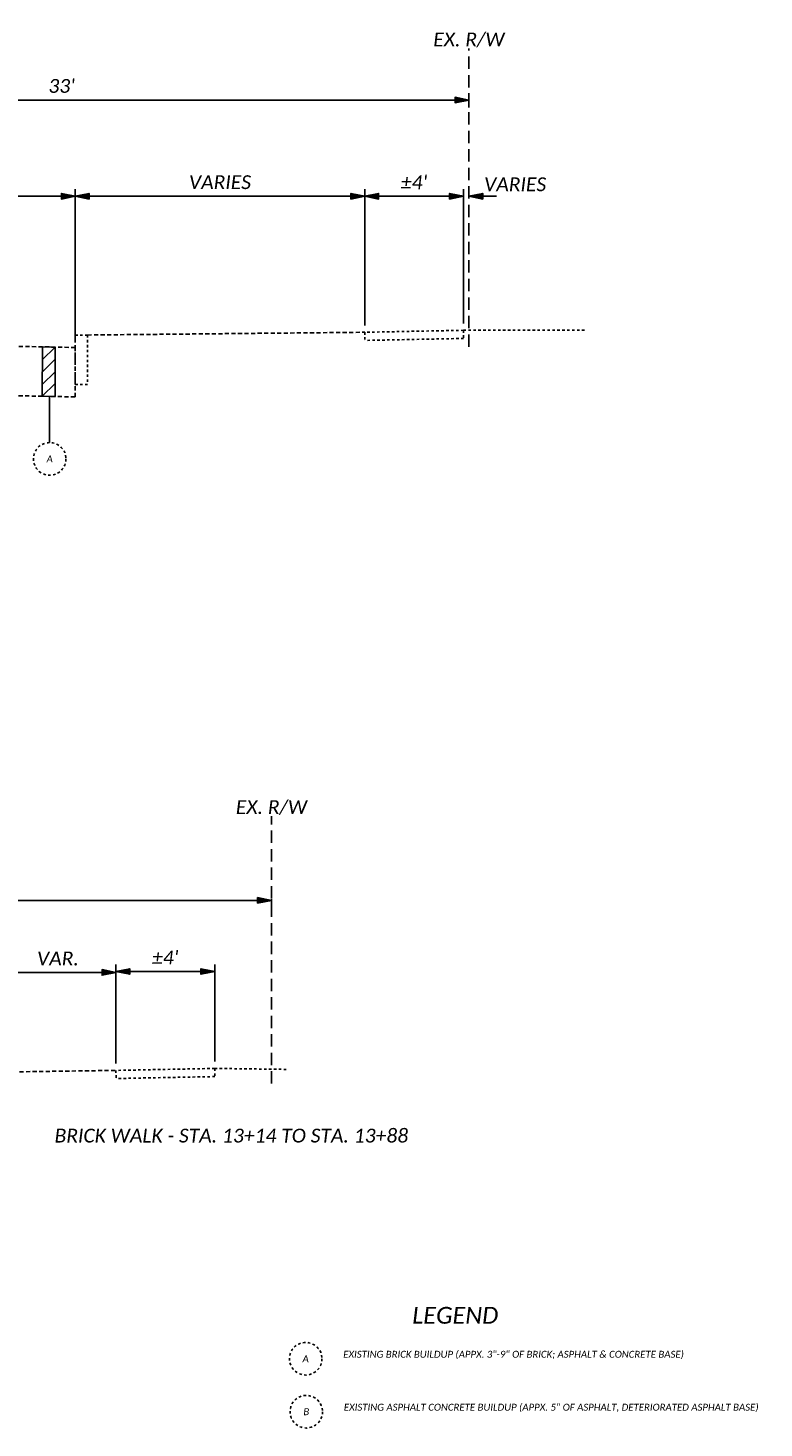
# Model space of a CAD drawing. Header units: feet. Extents: x 2612 to 2782, y -4733 to -4576.
# Tile 8 of 8: x 2749 to 2778, y -4633 to -4576. Entities that reach past the tile are written whole.
import ezdxf

# ---------------------------------------------------------------- set-up
doc = ezdxf.new("R2010")
doc.units = ezdxf.units.FT
doc.header["$MEASUREMENT"] = 0
for name, pattern in [('2', [0.1, 0.06, -0.04]), ('DASHED', [0.75, 0.5, -0.25]), ('OhDOT_USTN1', [0.055, 0.014, -0.041]), ('OhDOT_USTN2', [0.11, 0.069, -0.041]), ('OhDOT_USTN3', [0.22, 0.165, -0.055]), ('OhDOT_USTN5', [0.11, 0.055, -0.055]), ('rowex', [0])]:
    doc.linetypes.add(name, pattern=pattern)
for name, color, linetype in [('PF_X_Ground_Line', 3, 'OhDOT_USTN2'), ('PV_X_Curb', 120, 'OhDOT_USTN1'), ('PV_X_EOP', 7, 'OhDOT_USTN3'), ('PV_X_Walk', 120, 'OhDOT_USTN5'), ('RW_X_Fee_RW', 6, 'rowex'), ('SH_Text', 7, 'Continuous'), ('SH_TextH', 4, 'Continuous'), ('SH_TextM', 7, 'Continuous'), ('XS_P_Annotation', 7, 'Continuous')]:
    doc.layers.add(name, color=color, linetype=linetype)
doc.styles.add('Slanted Sub-Title (0.17) Font 31', font='calibrii.ttf', dxfattribs={"height": 0.17})
doc.styles.add('Slanted-Normal', font='calibrii.ttf', dxfattribs={"height": 0.14})
doc.dimstyles.new('Dec-1  Slanted', dxfattribs={"dimtxt": 0.14, "dimasz": 0.14, "dimexe": 0.07, "dimexo": 0.07, "dimgap": 0.07, "dimtad": 1, "dimdec": 1, "dimzin": 3, "dimdsep": 46, "dimtxsty": 'Slanted-Normal', "dimblk": 'Dim1', "dimcen": 0, "dimclrd": 95, "dimclre": 95, "dimclrt": 7, "dimaunit": 1, "dimadec": 3, "dimazin": 3, "dimtfac": 1, "dimtdec": 1, "dimtix": 1, "dimtofl": 0, "dimtmove": 1, "dimatfit": 3, "dimldrblk": 'Dim1', "dimfxl": 1, "dimtolj": 1, "dimtzin": 0, "dimlwd": -1, "dimlwe": -1, "dimarcsym": 0})

# ---------------------------------------------------------------- blocks, each defined once
blk = doc.blocks.new('Dim1')
h = blk.add_hatch(color=4)
h.dxf.hatch_style = 1
h.paths.add_polyline_path([(0, 0), (-1, -0.2), (-1, 0.2)])
at = {"color": 4}
blk.add_lwpolyline([(0, 0), (-1, -0.2), (-1, 0.2), (0, 0)], dxfattribs=at)
blk = doc.blocks.new('*D940')
at = {"layer": 'Defpoints', "color": 0, "transparency": 16777216}
for p in [(2733.426, -4578.536), (2766.426, -4578.905), (2766.426, -4579.492)]:
    blk.add_point(p, dxfattribs=at)
at = {"layer": 'SH_TextM', "color": 95, "linetype": 'Continuous', "transparency": 16777216}
for p, q in [((2766.426, -4579.212), (2766.426, -4578.625)), ((2733.426, -4578.816), (2733.426, -4579.185)), ((2733.986, -4578.905), (2765.866, -4578.905))]:
    blk.add_line(p, q, dxfattribs=at)
at = {"layer": 'SH_TextM', "color": 95, "transparency": 16777216, "xscale": 0.56, "yscale": 0.56, "zscale": 0.56, "rotation": 180}
blk.add_blockref('Dim1', (2733.426, -4578.905), dxfattribs=at)
at = {"layer": 'SH_TextM', "color": 95, "transparency": 16777216, "xscale": 0.56, "yscale": 0.56, "zscale": 0.56}
blk.add_blockref('Dim1', (2766.426, -4578.905), dxfattribs=at)
at = {"layer": 'SH_TextM', "color": 7, "transparency": 16777216, "insert": (2749.926, -4578.338), "char_height": 0.56, "attachment_point": 5, "style": 'Slanted-Normal'}
blk.add_mtext("\\A1;33'", dxfattribs=at)
blk = doc.blocks.new('*D942')
at = {"layer": 'Defpoints', "color": 0, "transparency": 16777216}
for p in [(2735.476, -4582.966), (2750.476, -4582.803), (2750.476, -4588.929)]:
    blk.add_point(p, dxfattribs=at)
at = {"layer": 'SH_TextM', "color": 95, "linetype": 'Continuous', "transparency": 16777216}
for p, q in [((2735.476, -4582.686), (2735.476, -4582.523)), ((2750.476, -4588.649), (2750.476, -4582.523)), ((2736.036, -4582.803), (2749.916, -4582.803))]:
    blk.add_line(p, q, dxfattribs=at)
at = {"layer": 'SH_TextM', "color": 95, "transparency": 16777216, "xscale": 0.56, "yscale": 0.56, "zscale": 0.56, "rotation": 180}
blk.add_blockref('Dim1', (2735.476, -4582.803), dxfattribs=at)
at = {"layer": 'SH_TextM', "color": 95, "transparency": 16777216, "xscale": 0.56, "yscale": 0.56, "zscale": 0.56}
blk.add_blockref('Dim1', (2750.476, -4582.803), dxfattribs=at)
at = {"layer": 'SH_TextM', "color": 7, "transparency": 16777216, "insert": (2742.976, -4582.236), "char_height": 0.56, "attachment_point": 5, "style": 'Slanted-Normal'}
blk.add_mtext("\\A1;%%P15.0'", dxfattribs=at)
blk = doc.blocks.new('*D943')
at = {"layer": 'Defpoints', "color": 0, "transparency": 16777216}
for p in [(2762.206, -4582.803), (2762.206, -4588.312), (2750.476, -4588.929)]:
    blk.add_point(p, dxfattribs=at)
at = {"layer": 'SH_TextM', "color": 95, "linetype": 'Continuous', "transparency": 16777216}
for p, q in [((2750.476, -4588.649), (2750.476, -4582.523)), ((2762.206, -4588.032), (2762.206, -4582.523)), ((2751.036, -4582.803), (2761.646, -4582.803))]:
    blk.add_line(p, q, dxfattribs=at)
at = {"layer": 'SH_TextM', "color": 95, "transparency": 16777216, "xscale": 0.56, "yscale": 0.56, "zscale": 0.56, "rotation": 180}
blk.add_blockref('Dim1', (2750.476, -4582.803), dxfattribs=at)
at = {"layer": 'SH_TextM', "color": 95, "transparency": 16777216, "xscale": 0.56, "yscale": 0.56, "zscale": 0.56}
blk.add_blockref('Dim1', (2762.206, -4582.803), dxfattribs=at)
at = {"layer": 'SH_TextM', "color": 7, "transparency": 16777216, "insert": (2756.341, -4582.236), "char_height": 0.56, "attachment_point": 5, "style": 'Slanted-Normal'}
blk.add_mtext('\\A1;VARIES', dxfattribs=at)
blk = doc.blocks.new('*D944')
at = {"layer": 'Defpoints', "color": 0, "transparency": 16777216}
for p in [(2766.206, -4582.803), (2762.206, -4588.312), (2766.206, -4588.232)]:
    blk.add_point(p, dxfattribs=at)
at = {"layer": 'SH_TextM', "color": 95, "linetype": 'Continuous', "transparency": 16777216}
for p, q in [((2762.206, -4588.032), (2762.206, -4582.523)), ((2766.206, -4587.952), (2766.206, -4582.523)), ((2762.766, -4582.803), (2765.646, -4582.803))]:
    blk.add_line(p, q, dxfattribs=at)
at = {"layer": 'SH_TextM', "color": 95, "transparency": 16777216, "xscale": 0.56, "yscale": 0.56, "zscale": 0.56, "rotation": 180}
blk.add_blockref('Dim1', (2762.206, -4582.803), dxfattribs=at)
at = {"layer": 'SH_TextM', "color": 95, "transparency": 16777216, "xscale": 0.56, "yscale": 0.56, "zscale": 0.56}
blk.add_blockref('Dim1', (2766.206, -4582.803), dxfattribs=at)
at = {"layer": 'SH_TextM', "color": 7, "transparency": 16777216, "insert": (2764.206, -4582.241), "char_height": 0.56, "attachment_point": 5, "style": 'Slanted-Normal'}
blk.add_mtext("\\A1;%%P4'", dxfattribs=at)
blk = doc.blocks.new('*D954')
at = {"layer": 'Defpoints', "color": 0, "transparency": 16777216}
for p in [(2766.426, -4582.803), (2766.206, -4588.232), (2766.426, -4588.232)]:
    blk.add_point(p, dxfattribs=at)
at = {"layer": 'SH_TextM', "color": 95, "linetype": 'Continuous', "transparency": 16777216}
for p, q in [((2766.206, -4587.952), (2766.206, -4582.523)), ((2765.646, -4582.803), (2765.086, -4582.803)), ((2766.986, -4582.803), (2767.546, -4582.803))]:
    blk.add_line(p, q, dxfattribs=at)
at = {"layer": 'SH_TextM', "color": 95, "transparency": 16777216, "xscale": 0.56, "yscale": 0.56, "zscale": 0.56}
blk.add_blockref('Dim1', (2766.206, -4582.803), dxfattribs=at)
at = {"layer": 'SH_TextM', "color": 95, "transparency": 16777216, "xscale": 0.56, "yscale": 0.56, "zscale": 0.56, "rotation": 180}
blk.add_blockref('Dim1', (2766.426, -4582.803), dxfattribs=at)
at = {"layer": 'SH_TextM', "color": 7, "transparency": 16777216, "insert": (2768.299, -4582.322), "char_height": 0.56, "attachment_point": 5, "style": 'Slanted-Normal'}
blk.add_mtext('\\A1;VARIES', dxfattribs=at)
blk = doc.blocks.new('*D957')
at = {"layer": 'Defpoints', "color": 0, "transparency": 16777216}
for p in [(2733.426, -4610.998), (2758.426, -4610.998), (2758.426, -4611.321)]:
    blk.add_point(p, dxfattribs=at)
at = {"layer": 'SH_TextM', "color": 95, "linetype": 'Continuous', "transparency": 16777216}
for p, q in [((2733.426, -4611.278), (2733.426, -4611.601)), ((2733.986, -4611.321), (2757.866, -4611.321)), ((2758.426, -4611.278), (2758.426, -4611.601))]:
    blk.add_line(p, q, dxfattribs=at)
at = {"layer": 'SH_TextM', "color": 95, "transparency": 16777216, "xscale": 0.56, "yscale": 0.56, "zscale": 0.56, "rotation": 180}
blk.add_blockref('Dim1', (2733.426, -4611.321), dxfattribs=at)
at = {"layer": 'SH_TextM', "color": 95, "transparency": 16777216, "xscale": 0.56, "yscale": 0.56, "zscale": 0.56}
blk.add_blockref('Dim1', (2758.426, -4611.321), dxfattribs=at)
at = {"layer": 'SH_TextM', "color": 7, "transparency": 16777216, "insert": (2745.926, -4610.754), "char_height": 0.56, "attachment_point": 5, "style": 'Slanted-Normal'}
blk.add_mtext("\\A1;25'", dxfattribs=at)
blk = doc.blocks.new('*D960')
at = {"layer": 'Defpoints', "color": 0, "transparency": 16777216}
for p in [(2752.126, -4614.24), (2747.426, -4618.275), (2752.126, -4618.208)]:
    blk.add_point(p, dxfattribs=at)
at = {"layer": 'SH_TextM', "color": 95, "linetype": 'Continuous', "transparency": 16777216}
for p, q in [((2747.426, -4617.995), (2747.426, -4613.96)), ((2747.986, -4614.24), (2751.566, -4614.24)), ((2752.126, -4617.928), (2752.126, -4613.96))]:
    blk.add_line(p, q, dxfattribs=at)
at = {"layer": 'SH_TextM', "color": 95, "transparency": 16777216, "xscale": 0.56, "yscale": 0.56, "zscale": 0.56, "rotation": 180}
blk.add_blockref('Dim1', (2747.426, -4614.24), dxfattribs=at)
at = {"layer": 'SH_TextM', "color": 95, "transparency": 16777216, "xscale": 0.56, "yscale": 0.56, "zscale": 0.56}
blk.add_blockref('Dim1', (2752.126, -4614.24), dxfattribs=at)
at = {"layer": 'SH_TextM', "color": 7, "transparency": 16777216, "insert": (2749.776, -4613.678), "char_height": 0.56, "attachment_point": 5, "style": 'Slanted-Normal'}
blk.add_mtext('\\A1;VAR.', dxfattribs=at)
blk = doc.blocks.new('*D961')
at = {"layer": 'Defpoints', "color": 0, "transparency": 16777216}
for p in [(2756.126, -4614.2), (2752.126, -4618.208), (2756.126, -4618.128)]:
    blk.add_point(p, dxfattribs=at)
at = {"layer": 'SH_TextM', "color": 95, "linetype": 'Continuous', "transparency": 16777216}
for p, q in [((2752.126, -4617.928), (2752.126, -4613.92)), ((2752.686, -4614.2), (2755.566, -4614.2)), ((2756.126, -4617.848), (2756.126, -4613.92))]:
    blk.add_line(p, q, dxfattribs=at)
at = {"layer": 'SH_TextM', "color": 95, "transparency": 16777216, "xscale": 0.56, "yscale": 0.56, "zscale": 0.56, "rotation": 180}
blk.add_blockref('Dim1', (2752.126, -4614.2), dxfattribs=at)
at = {"layer": 'SH_TextM', "color": 95, "transparency": 16777216, "xscale": 0.56, "yscale": 0.56, "zscale": 0.56}
blk.add_blockref('Dim1', (2756.126, -4614.2), dxfattribs=at)
at = {"layer": 'SH_TextM', "color": 7, "transparency": 16777216, "insert": (2754.126, -4613.639), "char_height": 0.56, "attachment_point": 5, "style": 'Slanted-Normal'}
blk.add_mtext("\\A1;%%P4'", dxfattribs=at)

msp = doc.modelspace()

# ---------------------------------------------------------------- linework, layer by layer
at = {"layer": 'PF_X_Ground_Line'}
for points in [[(2766.206, -4588.232), (2771.186, -4588.232)], [(2756.126, -4618.128), (2759.106, -4618.168)]]:
    msp.add_lwpolyline(points, dxfattribs=at)
at = {"layer": 'PV_X_Curb'}
for p, q in [((2750.476, -4588.929), (2750.476, -4590.43)), ((2750.976, -4588.424), (2750.976, -4590.43))]:
    msp.add_line(p, q, dxfattribs=at)
for points in [[(2750.476, -4588.929), (2750.476, -4588.429), (2750.976, -4588.424)], [(2750.976, -4590.43), (2750.476, -4590.43)]]:
    msp.add_lwpolyline(points, dxfattribs=at)
at = {"layer": 'PV_X_EOP'}
for points in [[(2750.976, -4588.424), (2762.206, -4588.312)], [(2735.466, -4590.63), (2750.476, -4590.93), (2750.476, -4588.929)], [(2735.476, -4588.629), (2750.476, -4588.929)], [(2747.426, -4618.275), (2752.126, -4618.208)]]:
    msp.add_lwpolyline(points, dxfattribs=at)
at = {"layer": 'PV_X_Walk'}
for p, q in [((2766.206, -4588.232), (2766.206, -4588.562)), ((2756.126, -4618.128), (2756.126, -4618.458))]:
    msp.add_line(p, q, dxfattribs=at)
for points in [[(2766.206, -4588.232), (2762.206, -4588.312)], [(2762.206, -4588.312), (2762.213, -4588.642)], [(2766.213, -4588.562), (2762.213, -4588.642)], [(2756.126, -4618.128), (2752.126, -4618.208)], [(2752.126, -4618.208), (2752.133, -4618.538)], [(2756.133, -4618.458), (2752.133, -4618.538)]]:
    msp.add_lwpolyline(points, dxfattribs=at)
at = {"layer": 'RW_X_Fee_RW', "linetype": 'DASHED'}
for p, q in [((2766.426, -4588.898), (2766.426, -4576.825)), ((2758.426, -4618.744), (2758.426, -4607.916))]:
    msp.add_line(p, q, dxfattribs=at)
at = {"layer": 'SH_Text', "linetype": '2'}
for centre in [(2749.442, -4593.441), (2759.813, -4629.887), (2759.838, -4632.032)]:
    msp.add_circle(centre, 0.66, dxfattribs=at)
at = {"layer": 'SH_TextM'}
msp.add_line((2749.438, -4592.781), (2749.438, -4590.909), dxfattribs=at)
for points in [[(2749.144, -4589.43), (2749.661, -4588.913)], [(2749.144, -4589.922), (2749.661, -4589.405)], [(2749.144, -4590.43), (2749.66, -4589.913)], [(2749.144, -4590.903), (2749.66, -4590.386)]]:
    msp.add_lwpolyline(points, dxfattribs=at)
at = {"layer": 'XS_P_Annotation'}
msp.add_lwpolyline([(2749.146, -4588.903), (2749.661, -4588.913), (2749.66, -4590.914), (2749.144, -4590.903)], close=True, dxfattribs=at)

# ---------------------------------------------------------------- texts
at = {"layer": 'SH_TextH', "insert": (2765.872, -4628.474), "char_height": 0.68, "attachment_point": 8, "style": 'Slanted Sub-Title (0.17) Font 31'}
msp.add_mtext_dynamic_manual_height_columns('LEGEND', width=2.32017, gutter_width=1.4, heights=[0], dxfattribs=at)
at = {"layer": 'SH_TextM', "style": 'Slanted-Normal'}
for s, insert, char_height, width, attachment_point in [('EX. R/W', (2766.426, -4576.77), 0.56, 3.10914, 8), ('A', (2749.442, -4593.441), 0.28, 1.60316, 5), ('EX. R/W', (2758.426, -4607.861), 0.56, 3.10914, 8), ('BRICK WALK - STA. 13+14 TO STA. 13+88', (2749.64, -4620.569), 0.56, 15.97215, 1), ('A', (2759.813, -4629.887), 0.28, 1.60316, 5), ('EXISTING BRICK BUILDUP (APPX. 3"-9" OF BRICK; ASPHALT & CONCRETE BASE)', (2761.334, -4629.566), 0.28, 21.30448, 1), ('B', (2759.838, -4632.032), 0.28, 1.60316, 5), ('EXISTING ASPHALT CONCRETE BUILDUP (APPX. 5" OF ASPHALT, DETERIORATED ASPHALT BASE)', (2761.359, -4631.71), 0.28, 21.30448, 1)]:
    msp.add_mtext(s, dxfattribs=dict(at, insert=insert, char_height=char_height, width=width, attachment_point=attachment_point))

# ---------------------------------------------------------------- dimensions: what is measured, and where the dimension line sits
at = {"layer": 'SH_TextM'}
for base, p1, p2, text, picture, middle in [((2766.426, -4578.905), (2733.426, -4578.536), (2766.426, -4579.492), "33'", '*D940', (2749.926, -4578.338)), ((2750.476, -4582.803), (2735.476, -4582.966), (2750.476, -4588.929), '%%P<>', '*D942', (2742.976, -4582.236)), ((2762.206, -4582.803), (2750.476, -4588.929), (2762.206, -4588.312), 'VARIES', '*D943', (2756.341, -4582.236)), ((2766.206, -4582.803), (2762.206, -4588.312), (2766.206, -4588.232), "%%P4'", '*D944', (2764.206, -4582.241)), ((2758.426, -4611.321), (2733.426, -4610.998), (2758.426, -4610.998), "25'", '*D957', (2745.926, -4610.754)), ((2752.126, -4614.24), (2747.426, -4618.275), (2752.126, -4618.208), 'VAR.', '*D960', (2749.776, -4613.678)), ((2756.126, -4614.2), (2752.126, -4618.208), (2756.126, -4618.128), "%%P4'", '*D961', (2754.126, -4613.639))]:
    dim = msp.add_linear_dim(base=base, p1=p1, p2=p2, text=text, dimstyle='Dec-1  Slanted', override={"dimpost": "'"}, dxfattribs=at)
    dim.commit()
    dim.dimension.update_dxf_attribs({"geometry": picture, "text_midpoint": middle})
dim = msp.add_linear_dim(base=(2766.426, -4582.803), p1=(2766.206, -4588.232), p2=(2766.426, -4588.232), text='VARIES', dimstyle='Dec-1  Slanted', override={"dimpost": "'", "dimse2": 1}, dxfattribs=at)
dim.commit()
dim.dimension.update_dxf_attribs({"geometry": '*D954', "text_midpoint": (2768.299, -4582.889), "dimtype": 160})

doc.saveas('drawing.dxf')
